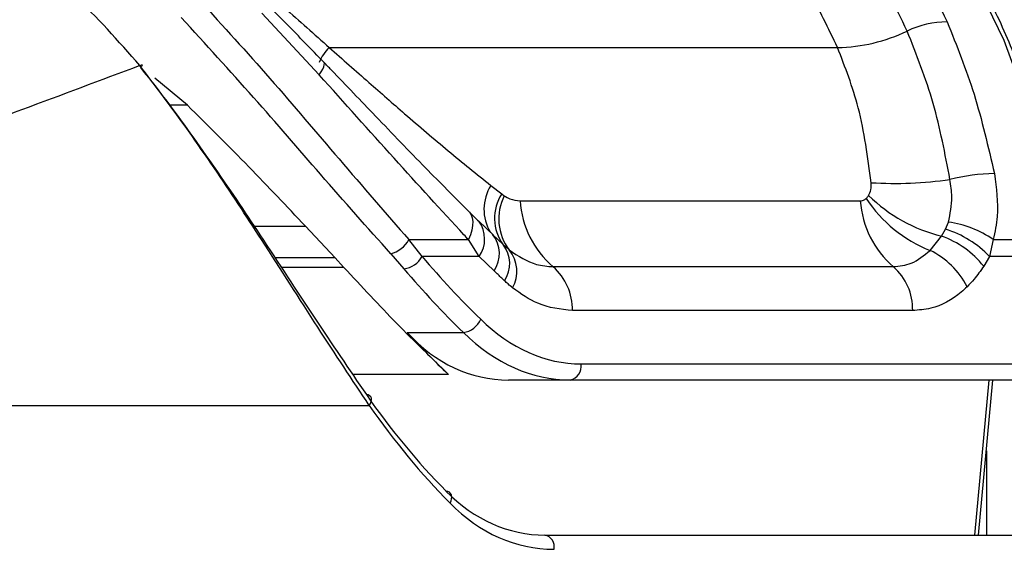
# Model space of a CAD drawing. Header units: millimetres. Extents: x 20 to 22981, y 40 to 19992.
# Tile 116 of 153: x 17539 to 17615, y 5854 to 5895. Entities that reach past the tile are written whole.
import ezdxf

# ---------------------------------------------------------------- set-up
doc = ezdxf.new("R2010")
doc.units = ezdxf.units.MM
doc.header["$LTSCALE"] = 2

msp = doc.modelspace()

# ---------------------------------------------------------------- linework, layer by layer
at = {"color": 7, "linetype": 'Continuous', "lineweight": 25}
for p, q in [((17562.537, 5890.523), (17558.114, 5895.285)), ((17563.308, 5892.624), (17602.553, 5892.624)), ((17552.353, 5888.185), (17549.851, 5890.276)), ((17575.79, 5881.994), (17576.627, 5881.337)), ((17576.627, 5881.337), (17576.82, 5881.197)), ((17578.037, 5880.806), (17604.31, 5880.806)), ((17573.955, 5880.101), (17574.754, 5879.321)), ((17561.464, 5878.854), (17563.762, 5876.395)), ((17574.754, 5879.321), (17574.858, 5879.231)), ((17575.979, 5878.167), (17574.863, 5879.234)), ((17610.889, 5878.611), (17611.112, 5879.156)), ((17575.915, 5878.206), (17576.74, 5877.423)), ((17609.701, 5876.976), (17610.584, 5878.085)), ((17610.584, 5878.085), (17610.889, 5878.611)), ((17569.457, 5877.813), (17574.054, 5877.813)), ((17570.477, 5876.51), (17569.457, 5877.813)), ((17574.888, 5876.51), (17574.054, 5877.813)), ((17576.74, 5877.423), (17577.207, 5877.013)), ((17614.578, 5877.813), (17614.289, 5876.51)), ((17614.578, 5877.813), (17619.417, 5877.813)), ((17568.055, 5876.72), (17569.077, 5875.557)), ((17574.888, 5876.51), (17570.477, 5876.51)), ((17576.039, 5875.398), (17574.888, 5876.51)), ((17614.289, 5876.51), (17613.839, 5875.754)), ((17619.51, 5876.51), (17614.289, 5876.51)), ((17564.42, 5875.683), (17563.762, 5876.395)), ((17580.59, 5875.726), (17606.863, 5875.726)), ((17608.355, 5872.339), (17582.082, 5872.339)), ((17569.335, 5870.642), (17573.662, 5870.642)), ((17582.75, 5868.223), (17617.734, 5868.223)), ((17581.902, 5866.981), (17577.153, 5866.981)), ((17616.886, 5866.981), (17581.902, 5866.981)), ((17613.447, 5855.022), (17614.55, 5866.981)), ((17511.151, 5865.022), (17566.395, 5865.022)), ((17579.957, 5855.022), (17618.424, 5855.022))]:
    msp.add_line(p, q, dxfattribs=at)
at = {"color": 8, "linetype": 'Continuous', "lineweight": 25}
for p, q in [((17552.353, 5888.185), (17550.959, 5888.185)), ((17557.5, 5878.854), (17561.464, 5878.854)), ((17563.762, 5876.395), (17559.132, 5876.395)), ((17559.601, 5875.683), (17564.42, 5875.683)), ((17572.516, 5867.417), (17565.116, 5867.417)), ((17613.156, 5855.022), (17614.259, 5866.981)), ((17614.047, 5861.525), (17614.047, 5855.022))]:
    msp.add_line(p, q, dxfattribs=at)
at = {"color": 7, "linetype": 'Continuous', "lineweight": 25, "flags": 128}
for points in [[(17619.417, 5877.813), (17618.541, 5883.154), (17617.204, 5888.301), (17615.427, 5893.174), (17613.237, 5897.699), (17610.669, 5901.806), (17607.761, 5905.432), (17604.558, 5908.521), (17601.109, 5911.026)], [(17548.677, 5891.234), (17548.756, 5891.274), (17548.817, 5891.298), (17548.857, 5891.304), (17548.876, 5891.293), (17548.873, 5891.265), (17548.848, 5891.219), (17548.802, 5891.159), (17548.767, 5891.12)], [(17573.955, 5880.101), (17574.13, 5879.938), (17574.261, 5879.732), (17574.345, 5879.487), (17574.382, 5879.205), (17574.371, 5878.892), (17574.312, 5878.552), (17574.205, 5878.191), (17574.054, 5877.813)], [(17566.395, 5865.022), (17566.489, 5865.173), (17566.549, 5865.322), (17566.573, 5865.461), (17566.56, 5865.587), (17566.51, 5865.693), (17566.426, 5865.775), (17566.312, 5865.829), (17566.171, 5865.853)], [(17572.632, 5857.487), (17572.709, 5857.658), (17572.754, 5857.826), (17572.763, 5857.984), (17572.737, 5858.124), (17572.677, 5858.242), (17572.585, 5858.332), (17572.465, 5858.39), (17572.322, 5858.413)]]:
    msp.add_lwpolyline(points, dxfattribs=at)
at = {"color": 8, "linetype": 'Continuous', "lineweight": 25, "flags": 128}
msp.add_lwpolyline([(17562.537, 5890.523), (17562.688, 5890.759), (17562.804, 5890.968), (17562.884, 5891.147), (17562.926, 5891.295), (17562.93, 5891.409), (17562.896, 5891.487), (17562.89, 5891.494)], dxfattribs=at)
at = {"color": 7, "linetype": 'Continuous', "lineweight": 25}
for centre, radius, start, end in [((17611.101, 5887.176), 7.434, 90.68895, 115.24926), ((17602.318, 5905.582), 12.96, 271.03673, 295.65778), ((17615.011, 5867.09), 15.82, 91.27461, 103.81388), ((17606.958, 5912.479), 30.33, 266.57032, 278.10456), ((17579.515, 5879.461), 3.444, 146.99789, 216.29366), ((17580.324, 5879.411), 3.933, 152.99544, 217.58657), ((17613.423, 5889.801), 12.056, 225.37981, 256.37719), ((17585.384, 5881.316), 7.365, 183.97562, 229.38867), ((17611.657, 5881.316), 7.365, 183.97562, 229.38867), ((17613.612, 5886.83), 10.602, 213.45179, 248.35282), ((17610.032, 5871.224), 8.006, 55.4016, 82.24915), ((17574.079, 5876.718), 2.363, 326.04755, 39.02435), ((17608.082, 5871.152), 7.37, 38.6379, 70.16009), ((17608.524, 5870.978), 7.991, 43.81596, 72.78037), ((17567.525, 5878.845), 2.19, 284.00583, 331.8923), ((17574.854, 5875.954), 2.39, 326.4096, 37.91803), ((17568.805, 5877.461), 1.923, 278.12061, 330.38588), ((17575.153, 5875.355), 2.639, 331.25232, 38.91319), ((17606.925, 5871.288), 6.329, 27.15457, 63.98408), ((17577.698, 5872.429), 4.385, 358.81343, 48.73005), ((17603.97, 5872.429), 4.385, 358.81343, 48.73005), ((17573.392, 5872.38), 1.759, 278.80532, 335.98248), ((17581.68, 5868.043), 1.085, 281.81036, 9.5356), ((17579.757, 5854.12), 0.924, 347.88572, 77.5198)]:
    msp.add_arc(centre, radius, start, end, dxfattribs=at)
at = {"color": 8, "linetype": 'Continuous', "lineweight": 25}
for centre, radius, start, end in [((17565.412, 5890.365), 3.088, 132.95887, 158.77508), ((17578.703, 5880.146), 3.451, 147.60516, 211.0299), ((17572.946, 5877.849), 2.359, 325.41695, 35.86872)]:
    msp.add_arc(centre, radius, start, end, dxfattribs=at)
at = {"color": 7, "linetype": 'Continuous', "lineweight": 25}
for centre, major_axis, ratio, start_param, end_param in [((17607.698, 5940.587), (-4.159, 84.313), 0.706247, 2.398562, 2.492116), ((17606.85, 5940.545), (-4.159, 85.513), 0.70627, 2.399047, 2.492601), ((17582.286, 5887.023), (-0.927, 18.789), 0.706247, 2.492116, 3.106771), ((17610.673, 5940.545), (15.406, 84.89), 0.695466, 2.652484, 2.72124), ((17578.998, 5886.981), (3.601, 19.843), 0.695466, 2.652484, 3.267139), ((17581.438, 5886.981), (-0.927, 19.989), 0.706346, 2.494194, 3.108849), ((17607.442, 5923.022), (10.622, 77.443), 0.700456, 2.491976, 2.64649), ((17608.146, 5922.926), (10.626, 78.448), 0.700621, 2.490812, 2.645326), ((17581.392, 5875.022), (2.828, 19.902), 0.699969, 2.649844, 3.240726), ((17582.096, 5874.926), (2.832, 20.906), 0.700621, 2.645326, 3.236207)]:
    msp.add_ellipse(centre, major_axis=major_axis, ratio=ratio, start_param=start_param, end_param=end_param, dxfattribs=at)
for points, knots in [([(17619.772, 5877.756), (17619.65, 5878.672), (17619.299, 5881.321), (17618.38, 5885.605), (17616.885, 5890.479), (17614.977, 5895.07), (17612.689, 5899.311), (17610.053, 5903.146), (17607.096, 5906.495), (17604.38, 5908.952), (17602.607, 5910.122), (17601.985, 5910.533)], [0, 0, 0, 0, 0.065369, 0.189197, 0.313117, 0.437082, 0.561088, 0.685113, 0.809103, 0.932979, 1, 1, 1, 1]), ([(17600.298, 5909.2), (17601.493, 5908.148), (17603.906, 5906.024), (17607.674, 5901.295), (17609.757, 5897.123), (17611.012, 5894.61)], [0, 0, 0, 0, 0.280639, 0.566729, 1, 1, 1, 1]), ([(17607.93, 5893.9), (17607.005, 5895.797), (17605.129, 5899.644), (17601.598, 5904.387), (17598.881, 5906.802), (17597.583, 5907.955)], [0, 0, 0, 0, 0.336897, 0.683326, 1, 1, 1, 1]), ([(17602.553, 5892.624), (17601.842, 5894.103), (17600.406, 5897.088), (17597.254, 5901.726), (17594.508, 5904.243), (17592.846, 5905.765)], [0, 0, 0, 0, 0.279346, 0.564006, 1, 1, 1, 1]), ([(17548.677, 5891.234), (17547.024, 5893.131), (17543.716, 5896.927), (17538.313, 5900.47), (17534.862, 5901.181), (17533.292, 5901.505)], [0, 0, 0, 0, 0.352456, 0.705295, 1, 1, 1, 1]), ([(17553.287, 5896.277), (17555.115, 5894.273), (17558.833, 5890.201), (17564.206, 5883.83), (17567.675, 5879.854), (17569.457, 5877.813)], [0, 0, 0, 0, 0.32022, 0.650979, 1, 1, 1, 1]), ([(17562.889, 5891.493), (17562.413, 5891.987), (17561.006, 5893.446), (17559.552, 5894.904), (17558.591, 5895.868)], [0, 0, 0, 0, 0.338899, 1, 1, 1, 1]), ([(17559.36, 5896.13), (17559.52, 5895.991), (17560.847, 5894.83), (17562.157, 5893.656), (17563.308, 5892.624)], [0, 0, 0, 0, 0.120521, 1, 1, 1, 1]), ([(17568.055, 5876.72), (17566.262, 5878.732), (17562.833, 5882.581), (17557.463, 5888.857), (17553.759, 5892.891), (17551.879, 5894.938)], [0, 0, 0, 0, 0.350471, 0.670401, 1, 1, 1, 1]), ([(17611.012, 5894.61), (17611.749, 5892.778), (17613.239, 5889.075), (17614.182, 5884.977), (17614.659, 5882.906)], [0, 0, 0, 0, 0.494606, 1, 1, 1, 1]), ([(17611.234, 5882.452), (17610.854, 5884.437), (17610.083, 5888.46), (17608.654, 5892.071), (17607.93, 5893.9)], [0, 0, 0, 0, 0.493295, 1, 1, 1, 1]), ([(17563.308, 5892.624), (17564.333, 5891.724), (17566.309, 5889.989), (17569.365, 5887.307), (17572.516, 5884.615), (17574.695, 5882.871), (17575.79, 5881.994)], [0, 0, 0, 0, 0.234664, 0.452592, 0.724924, 1, 1, 1, 1]), ([(17605.144, 5882.203), (17604.887, 5884.169), (17604.408, 5887.842), (17603.142, 5891.106), (17602.553, 5892.624)], [0, 0, 0, 0, 0.5349, 1, 1, 1, 1]), ([(17548.677, 5891.234), (17542.621, 5888.959), (17530.493, 5884.402), (17517.169, 5879.915), (17510.498, 5877.668)], [0, 0, 0, 0, 0.499312, 1, 1, 1, 1]), ([(17566.395, 5865.022), (17565.085, 5866.998), (17562.429, 5871.001), (17558.435, 5877.301), (17554.416, 5883.398), (17551.232, 5887.933), (17549.251, 5890.492), (17548.677, 5891.234)], [0, 0, 0, 0, 0.249767, 0.506053, 0.707933, 0.915373, 1, 1, 1, 1]), ([(17548.736, 5891.085), (17549.298, 5890.371), (17551.202, 5887.955), (17554.331, 5883.591), (17558.25, 5877.773), (17562.223, 5871.655), (17564.842, 5867.806), (17566.171, 5865.853)], [0, 0, 0, 0, 0.084418, 0.285732, 0.492992, 0.742846, 1, 1, 1, 1]), ([(17574.063, 5880.014), (17572.962, 5881.11), (17570.621, 5883.439), (17567.079, 5887.129), (17564.438, 5889.895), (17563.079, 5891.296), (17562.888, 5891.493)], [0, 0, 0, 0, 0.307697, 0.654133, 0.951441, 1, 1, 1, 1]), ([(17574.054, 5877.813), (17573.939, 5877.937), (17572.064, 5879.938), (17568.324, 5884.078), (17564.482, 5888.357), (17562.537, 5890.523)], [0, 0, 0, 0, 0.031353, 0.509611, 1, 1, 1, 1]), ([(17561.464, 5878.854), (17560.028, 5880.374), (17557.117, 5883.453), (17553.954, 5886.594), (17552.353, 5888.185)], [0, 0, 0, 0, 0.493745, 1, 1, 1, 1]), ([(17614.659, 5882.906), (17614.808, 5881.786), (17615.042, 5880.026), (17614.702, 5878.404), (17614.578, 5877.813)], [0, 0, 0, 0, 0.636154, 1, 1, 1, 1]), ([(17604.955, 5881.221), (17604.972, 5881.249), (17605.067, 5881.412), (17605.161, 5881.743), (17605.149, 5882.066), (17605.144, 5882.203)], [0, 0, 0, 0, 0.109504, 0.621551, 1, 1, 1, 1]), ([(17611.112, 5879.156), (17611.246, 5879.799), (17611.467, 5880.86), (17611.3, 5882.003), (17611.234, 5882.452)], [0, 0, 0, 0, 0.606712, 1, 1, 1, 1]), ([(17576.82, 5881.197), (17576.964, 5881.111), (17577.362, 5880.873), (17577.774, 5880.832), (17578.037, 5880.806)], [0, 0, 0, 0, 0.3629198, 1, 1, 1, 1]), ([(17604.766, 5880.986), (17604.772, 5880.991), (17604.842, 5881.058), (17604.901, 5881.142), (17604.955, 5881.221)], [0, 0, 0, 0, 0.0752104, 1, 1, 1, 1]), ([(17604.31, 5880.806), (17604.369, 5880.811), (17604.515, 5880.822), (17604.668, 5880.898), (17604.751, 5880.972), (17604.766, 5880.986)], [0, 0, 0, 0, 0.3618647, 0.8825261, 1, 1, 1, 1]), ([(17577.207, 5877.013), (17577.897, 5876.557), (17578.987, 5875.838), (17580.159, 5875.756), (17580.59, 5875.726)], [0, 0, 0, 0, 0.632591, 1, 1, 1, 1]), ([(17606.863, 5875.726), (17607.334, 5875.773), (17608.356, 5875.875), (17609.23, 5876.59), (17609.701, 5876.976)], [0, 0, 0, 0, 0.461514, 1, 1, 1, 1]), ([(17613.839, 5875.754), (17613.597, 5875.407), (17613.198, 5874.834), (17612.738, 5874.362), (17612.557, 5874.176)], [0, 0, 0, 0, 0.606999, 1, 1, 1, 1]), ([(17564.42, 5875.683), (17565.8, 5874.199), (17568.581, 5871.21), (17571.199, 5868.687), (17572.516, 5867.417)], [0, 0, 0, 0, 0.496443, 1, 1, 1, 1]), ([(17576.845, 5874.631), (17576.777, 5874.696), (17576.508, 5874.952), (17576.239, 5875.207), (17576.039, 5875.398)], [0, 0, 0, 0, 0.254448, 1, 1, 1, 1]), ([(17577.467, 5874.085), (17577.347, 5874.185), (17577.136, 5874.359), (17576.933, 5874.55), (17576.845, 5874.631)], [0, 0, 0, 0, 0.570607, 1, 1, 1, 1]), ([(17582.082, 5872.339), (17581.177, 5872.436), (17579.566, 5872.609), (17578.107, 5873.635), (17577.467, 5874.085)], [0, 0, 0, 0, 0.561369, 1, 1, 1, 1]), ([(17612.557, 5874.176), (17612.407, 5874.037), (17611.559, 5873.251), (17610.134, 5872.479), (17608.82, 5872.375), (17608.355, 5872.339)], [0, 0, 0, 0, 0.1214935, 0.6884872, 1, 1, 1, 1])]:
    msp.add_open_spline(points, degree=3, knots=knots, dxfattribs=at)

doc.saveas('drawing.dxf')
